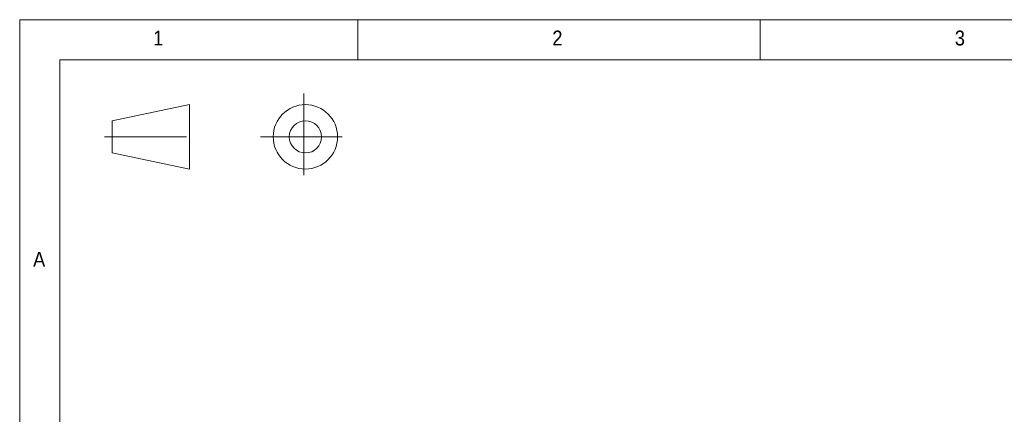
# Model space of a CAD drawing. Header units: millimetres. Extents: x 5 to 597, y 5 to 415.
# Tile 16 of 138: x 5 to 127, y 366 to 415. Entities that reach past the tile are written whole.
import ezdxf

# ---------------------------------------------------------------- set-up
doc = ezdxf.new("R2010")
doc.units = ezdxf.units.MM
doc.linetypes.add('CENTERX2', pattern=[20.32, 12.7, -2.54, 2.54, -2.54])
doc.styles.add('SLDTEXTSTYLE1', font='GOTHIC.TTF', dxfattribs={"width": 0.913})

# ---------------------------------------------------------------- blocks, each defined once
blk = doc.blocks.new('xxprojektion1')
at = {"color": 7, "linetype": 'CENTERX2', "lineweight": 18}
for p, q in [((-10.24, 4.02), (-10.24, -9.7)), ((-41.18, -2.72), (-26.16, -2.72)), ((-16.98, -2.72), (-3.5, -2.72))]:
    blk.add_line(p, q, dxfattribs=at)
at = {"color": 7, "linetype": 'Continuous', "lineweight": 18}
for p, q in [((-40, -0.22), (-28, 2.28)), ((-28, 2.28), (-28, -7.72)), ((-40, -0.22), (-40, -5.22)), ((-40, -5.22), (-28, -7.72))]:
    blk.add_line(p, q, dxfattribs=at)
for radius in [5, 2.5]:
    blk.add_circle((-10, -2.72), radius, dxfattribs=at)

msp = doc.modelspace()

# ---------------------------------------------------------------- linework, layer by layer
at = {"color": 7, "linetype": 'Continuous', "lineweight": 18}
for p, q in [((589, 415), (5, 415)), ((5, 415), (5, 5)), ((47, 410), (47, 415)), ((97, 415), (97, 410)), ((584.0035, 410), (10, 410)), ((10, 410), (10, 10))]:
    msp.add_line(p, q, dxfattribs=at)

# ---------------------------------------------------------------- block references
at = {"color": 7, "linetype": 'Continuous', "xscale": 0.8, "yscale": 0.8, "zscale": 0.8}
msp.add_blockref('xxprojektion1', (48.4939, 402.6162), dxfattribs=at)

# ---------------------------------------------------------------- texts
at = {"color": 7, "linetype": 'Continuous', "lineweight": 0, "char_height": 1.8521, "attachment_point": 1, "style": 'SLDTEXTSTYLE1'}
for s, insert in [('1', (21.5833, 413.6463)), ('2', (71.1667, 413.6463)), ('3', (121.1667, 413.6463)), ('A', (6.6667, 386.1463))]:
    msp.add_mtext(s, dxfattribs=dict(at, insert=insert))

doc.saveas('drawing.dxf')
